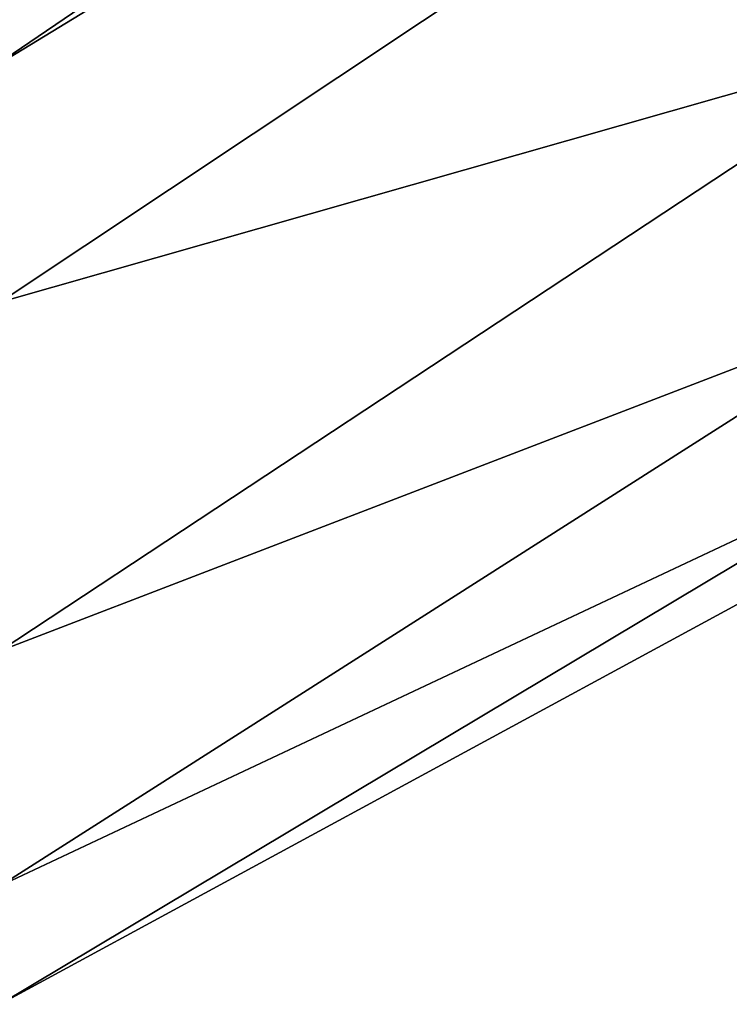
# Model space of a CAD drawing. Header units: metres. Extents: x 59 to 135, y -85 to 115.
# Tile 110 of 256: x 103.81 to 105.49, y 7.37 to 9.69. Entities that reach past the tile are written whole.
import ezdxf

# ---------------------------------------------------------------- set-up
doc = ezdxf.new("R2010")
doc.units = ezdxf.units.M
doc.layers.add('solid_20_404_502_XXX', color=7, linetype='CONTINUOUS')

msp = doc.modelspace()

# ---------------------------------------------------------------- linework, layer by layer
at = {"layer": 'solid_20_404_502_XXX'}
for points in [[(103.736542, 9.565311, -0.000011), (105.446381, 10.606918), (105.446381, 10.727341, -2.04316)], [(103.736542, 9.699998, -2.224332), (103.736542, 9.565311, -0.000011), (105.446381, 10.727341, -2.04316)], [(103.736542, 9.565311, -0.000011), (103.736542, 9.699995, 2.22431), (105.446381, 10.606918)], [(103.766579, 9.020837, -8.186811), (105.960823, 10.479762, -8.437302), (105.960823, 9.645247, -6.422606)], [(103.766579, 9.020837, -8.186811), (103.766579, 10.099598, -10.334802), (105.960823, 10.479762, -8.437302)], [(103.766579, 9.020837, 8.186811), (105.960823, 9.645247, 6.422606), (105.960823, 10.479762, 8.437302)], [(103.766579, 10.099598, 10.334802), (103.766579, 9.020837, 8.186811), (105.960823, 10.479762, 8.437302)], [(103.766579, 8.198736, -5.928109), (105.960823, 9.645247, -6.422606), (105.960823, 9.041554, -4.327141)], [(103.766579, 8.198736, -5.928109), (103.766579, 9.020837, -8.186811), (105.960823, 9.645247, -6.422606)], [(103.766579, 8.198736, 5.928109), (105.960823, 9.041554, 4.327141), (105.960823, 9.645247, 6.422606)], [(103.766579, 9.020837, 8.186811), (103.766579, 8.198736, 5.928109), (105.960823, 9.645247, 6.422606)], [(103.766579, 7.644414, -3.589239), (105.960823, 9.041554, -4.327141), (105.960823, 8.676275, -2.177261)], [(103.766579, 7.644414, -3.589239), (103.766579, 8.198736, -5.928109), (105.960823, 9.041554, -4.327141)], [(103.766579, 7.644414, 3.589239), (105.960823, 8.676275, 2.177261), (105.960823, 9.041554, 4.327141)], [(103.766579, 8.198736, 5.928109), (103.766579, 7.644414, 3.589239), (105.960823, 9.041554, 4.327141)], [(103.766579, 7.365366, -1.201831), (105.960823, 8.676275, -2.177261), (105.960823, 8.554003)], [(103.766579, 7.365366, -1.201831), (103.766579, 7.644414, -3.589239), (105.960823, 8.676275, -2.177261)], [(103.766579, 7.365366, 1.201831), (105.960823, 8.554003), (105.960823, 8.676275, 2.177261)], [(103.766579, 7.644414, 3.589239), (103.766579, 7.365366, 1.201831), (105.960823, 8.676275, 2.177261)], [(103.766579, 7.365366, 1.201831), (103.766579, 7.365366, -1.201831), (105.960823, 8.554003)]]:
    msp.add_3dface(points, dxfattribs=at)

doc.saveas('drawing.dxf')
